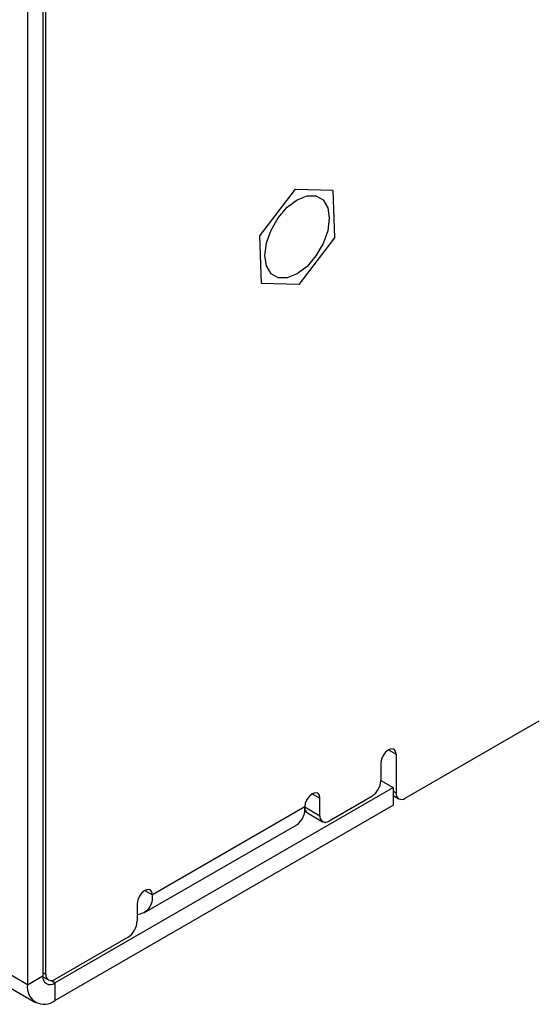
# Model space of a CAD drawing. Header units: millimetres. Extents: x 0 to 420, y 0 to 297.
# Tile 39 of 72: x 339 to 351, y 181 to 204. Entities that reach past the tile are written whole.
import ezdxf

# ---------------------------------------------------------------- set-up
doc = ezdxf.new("R2010")
doc.units = ezdxf.units.MM

msp = doc.modelspace()

# ---------------------------------------------------------------- linework, layer by layer
at = {"color": 7, "linetype": 'Continuous', "lineweight": 25}
for p, q in [((339.339, 204.79), (339.339, 181.761)), ((338.986, 204.586), (338.986, 181.557)), ((339.409, 181.803), (339.409, 204.505)), ((344.375, 198.935), (345.203, 200.018)), ((345.203, 200.018), (346.07, 199.993)), ((346.07, 199.993), (346.11, 198.885)), ((344.414, 197.827), (344.375, 198.935)), ((346.11, 198.885), (345.282, 197.802)), ((345.282, 197.802), (344.414, 197.827)), ((338.986, 181.557), (320.168, 192.421)), ((320.354, 192.009), (339.172, 181.145)), ((347.753, 185.885), (350.864, 187.681)), ((347.541, 186.906), (347.541, 186.007)), ((347.187, 186.702), (347.187, 186.293)), ((347.187, 186.293), (347.471, 186.129)), ((339.622, 181.598), (347.471, 186.129)), ((347.471, 186.129), (347.471, 185.721)), ((345.773, 185.477), (345.773, 185.885)), ((346.975, 185.926), (345.985, 185.354)), ((347.471, 185.946), (347.603, 185.87)), ((339.622, 181.19), (347.471, 185.721)), ((345.419, 185.681), (341.884, 183.64)), ((345.419, 185.681), (345.773, 185.477)), ((345.481, 185.544), (345.835, 185.339)), ((341.697, 183.228), (345.233, 185.269)), ((341.53, 183.436), (341.53, 183.028)), ((341.318, 182.66), (339.621, 181.68)), ((338.986, 181.557), (339.339, 181.761)), ((339.34, 181.741), (339.471, 181.666)), ((339.622, 181.598), (339.622, 181.19))]:
    msp.add_line(p, q, dxfattribs=at)
at = {"color": 8, "linetype": 'Continuous', "lineweight": 25}
for p, q in [((347.364, 187.008), (347.541, 186.906)), ((345.596, 185.987), (345.773, 185.885)), ((347.471, 186.047), (347.541, 186.007)), ((341.707, 183.742), (341.884, 183.64)), ((339.339, 181.843), (339.409, 181.803)), ((339.622, 181.598), (339.529, 181.652))]:
    msp.add_line(p, q, dxfattribs=at)
at = {"color": 7, "linetype": 'Continuous', "lineweight": 25, "flags": 128}
for points in [[(345.988, 199.341), (345.952, 199.053), (345.846, 198.752), (345.681, 198.466), (345.473, 198.224), (345.242, 198.048), (345.012, 197.958), (344.804, 197.96), (344.639, 198.055), (344.533, 198.234), (344.496, 198.479), (344.533, 198.767), (344.639, 199.068), (344.804, 199.354), (345.012, 199.596), (345.242, 199.771), (345.473, 199.862), (345.681, 199.86), (345.846, 199.765), (345.952, 199.586), (345.988, 199.341)], [(347.541, 186.906), (347.527, 186.976), (347.489, 187.02), (347.431, 187.031), (347.364, 187.008), (347.296, 186.953), (347.239, 186.876), (347.2, 186.787), (347.187, 186.702)], [(345.773, 185.885), (345.759, 185.955), (345.721, 186), (345.664, 186.011), (345.596, 185.987), (345.528, 185.933), (345.471, 185.855), (345.433, 185.767), (345.419, 185.681)], [(341.884, 183.64), (341.87, 183.71), (341.832, 183.754), (341.775, 183.766), (341.707, 183.742), (341.639, 183.687), (341.582, 183.61), (341.544, 183.522), (341.53, 183.436)]]:
    msp.add_lwpolyline(points, dxfattribs=at)
at = {"color": 7, "linetype": 'Continuous', "lineweight": 25}
for centre, radius, start, end in [((346.726, 186.314), 0.461, 302.605, 357.3945), ((347.67, 185.986), 0.131, 170.7856, 309.2024), ((344.994, 185.625), 0.429, 303.8157, 7.4964), ((345.556, 185.66), 0.138, 171.332, 237.3573), ((345.902, 185.456), 0.131, 170.7861, 309.2043), ((341.499, 183.575), 0.39, 274.5742, 9.6327), ((341.07, 183.049), 0.461, 302.6055, 357.3945), ((339.512, 181.733), 0.175, 170.7867, 309.2035), ((339.538, 181.782), 0.131, 170.7861, 309.2043), ((339.374, 181.494), 0.393, 170.7865, 309.2032)]:
    msp.add_arc(centre, radius, start, end, dxfattribs=at)

doc.saveas('drawing.dxf')
